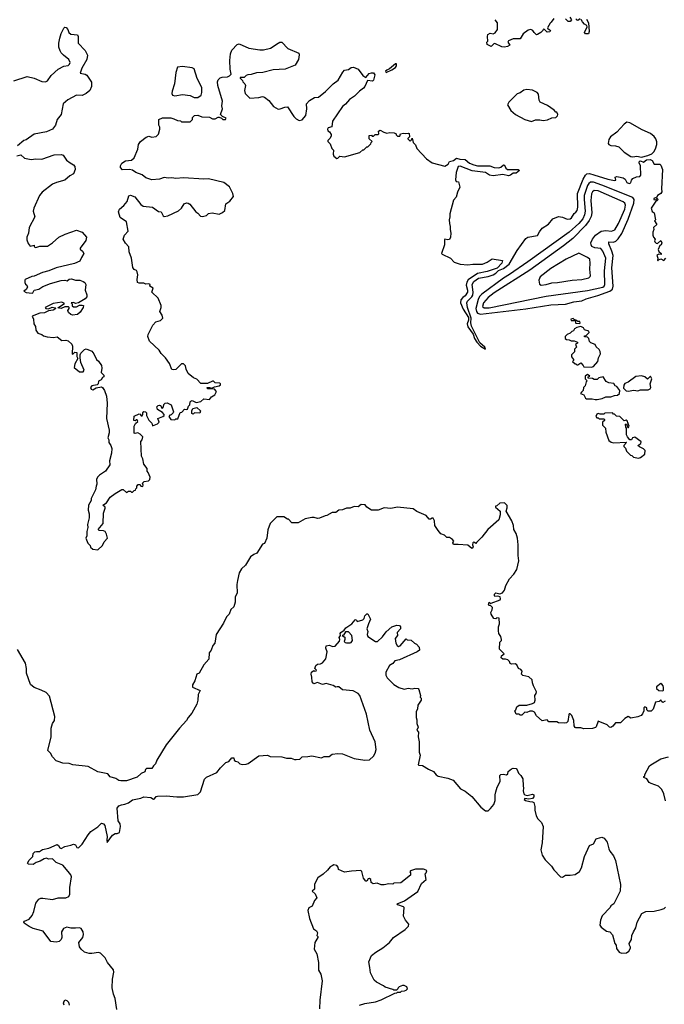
# Model space of a CAD drawing. Extents: x 1980017 to 2252640, y 74400 to 266395.
# Tile 151 of 256: x 2069476 to 2076161, y 188793 to 198998. Entities that reach past the tile are written whole.
import ezdxf

# ---------------------------------------------------------------- set-up
doc = ezdxf.new("R2010")
doc.units = 0

msp = doc.modelspace()

# ---------------------------------------------------------------- linework, layer by layer
at = {"layer": '0CON20XD'}
for points in [[(2075015, 199010), (2074989, 198971), (2074977, 198963), (2074950, 198915), (2074952, 198902), (2074965, 198900), (2074980, 198885), (2074975, 198872), (2074945, 198870), (2074920, 198895), (2074905, 198900), (2074900, 198885), (2074880, 198865), (2074847, 198843), (2074835, 198842), (2074813, 198865), (2074796, 198886), (2074777, 198897), (2074749, 198891), (2074697, 198853), (2074665, 198800), (2074595, 198800), (2074545, 198780), (2074540, 198765), (2074560, 198735), (2074535, 198721), (2074505, 198714), (2074475, 198718), (2074405, 198750), (2074392, 198748), (2074365, 198720), (2074325, 198740), (2074320, 198765), (2074330, 198775), (2074328, 198825), (2074332, 198845), (2074355, 198858), (2074385, 198852), (2074407, 198863), (2074430, 198895), (2074430, 198965), (2074408, 198998)], [(2075180, 199025), (2075200, 198995), (2075185, 198980), (2075165, 198978), (2075135, 199008)], [(2075287, 199007), (2075265, 198990), (2075250, 198995), (2075252, 199008)], [(2075355, 199003), (2075376, 198965), (2075383, 198875), (2075375, 198850), (2075343, 198853), (2075332, 198865), (2075360, 198925), (2075358, 198938), (2075335, 198952), (2075312, 198975), (2075299, 198999)], [(2069415, 198363), (2069555, 198409), (2069625, 198393), (2069705, 198357), (2069745, 198354), (2069765, 198366), (2069802, 198419), (2069875, 198484), (2069935, 198518), (2069978, 198525), (2069992, 198538), (2070000, 198555), (2069987, 198585), (2069929, 198629), (2069907, 198655), (2069895, 198675), (2069882, 198715), (2069881, 198755), (2069892, 198805), (2069907, 198855), (2069935, 198912), (2069945, 198920), (2069958, 198918), (2069975, 198897), (2069987, 198865), (2070005, 198848), (2070075, 198841), (2070081, 198825), (2070082, 198755), (2070155, 198680), (2070178, 198632), (2070173, 198585), (2070122, 198495), (2070103, 198445), (2070155, 198434), (2070174, 198424), (2070220, 198350), (2070220, 198305), (2070204, 198265), (2070165, 198234), (2070125, 198214), (2070065, 198216), (2069977, 198167), (2069928, 198125), (2069905, 198015), (2069866, 197964), (2069846, 197905), (2069815, 197864), (2069755, 197836), (2069625, 197812), (2069545, 197754), (2069520, 197745), (2069455, 197691)], [(2070030, 195535), (2070048, 195552), (2070068, 195548), (2070068, 195508), (2070080, 195485), (2070048, 195432), (2070042, 195392), (2070098, 195348), (2070133, 195347), (2070146, 195365), (2070109, 195445), (2070102, 195495), (2070102, 195525), (2070109, 195541), (2070149, 195581), (2070165, 195588), (2070225, 195562), (2070246, 195536), (2070272, 195475), (2070295, 195460), (2070323, 195415), (2070327, 195385), (2070321, 195341), (2070350, 195315), (2070350, 195295), (2070335, 195290), (2070320, 195265), (2070295, 195250), (2070290, 195225), (2070280, 195215), (2070225, 195203), (2070210, 195185), (2070217, 195167), (2070235, 195162), (2070268, 195182), (2070325, 195192), (2070336, 195186), (2070357, 195155), (2070376, 195096), (2070382, 195025), (2070377, 194865), (2070403, 194745), (2070403, 194715), (2070389, 194665), (2070402, 194645), (2070402, 194615), (2070422, 194585), (2070433, 194555), (2070430, 194505), (2070408, 194425), (2070410, 194385), (2070365, 194320), (2070303, 194277), (2070285, 194260), (2070272, 194235), (2070278, 194185), (2070268, 194165), (2070262, 194125), (2070218, 194035), (2070218, 194015), (2070190, 193965), (2070188, 193915), (2070197, 193875), (2070197, 193835), (2070180, 193765), (2070182, 193735), (2070172, 193695), (2070172, 193648), (2070162, 193625), (2070182, 193572), (2070208, 193548), (2070212, 193532), (2070235, 193510), (2070287, 193503), (2070335, 193550), (2070352, 193585), (2070387, 193625), (2070376, 193665), (2070362, 193692), (2070345, 193700), (2070300, 193705), (2070290, 193715), (2070343, 193777), (2070346, 193884), (2070363, 193935), (2070362, 193945), (2070340, 193965), (2070378, 193992), (2070415, 194048), (2070465, 194088), (2070535, 194130), (2070548, 194128), (2070585, 194098), (2070605, 194110), (2070625, 194110), (2070635, 194100), (2070645, 194100), (2070665, 194120), (2070678, 194122), (2070680, 194135), (2070690, 194145), (2070690, 194165), (2070705, 194180), (2070725, 194180), (2070732, 194162), (2070755, 194160), (2070758, 194175), (2070750, 194195), (2070768, 194212), (2070812, 194218), (2070827, 194233), (2070828, 194255), (2070810, 194305), (2070798, 194318), (2070797, 194347), (2070765, 194390), (2070753, 194445), (2070740, 194475), (2070732, 194625), (2070748, 194645), (2070752, 194675), (2070724, 194704), (2070703, 194717), (2070675, 194710), (2070664, 194714), (2070664, 194786), (2070677, 194813), (2070700, 194835), (2070695, 194850), (2070685, 194850), (2070675, 194840), (2070660, 194845), (2070665, 194890), (2070715, 194912), (2070725, 194910), (2070735, 194892), (2070745, 194892), (2070752, 194905), (2070752, 194925), (2070765, 194936), (2070782, 194935), (2070790, 194925), (2070791, 194895), (2070816, 194846), (2070847, 194817), (2070855, 194790), (2070905, 194808), (2070923, 194825), (2070910, 194865), (2070962, 194885), (2070973, 194895), (2070973, 194905), (2070956, 194926), (2070905, 194957), (2070899, 194985), (2070911, 194999), (2070925, 195004), (2070938, 194998), (2070955, 194970), (2070967, 194985), (2070971, 195009), (2070986, 195024), (2071005, 195028), (2071046, 195006), (2071070, 194935), (2071068, 194922), (2071047, 194903), (2071032, 194898), (2071023, 194887), (2071043, 194853), (2071085, 194850), (2071095, 194860), (2071115, 194860), (2071142, 194928), (2071158, 194932), (2071185, 194962), (2071205, 194958), (2071218, 194962), (2071228, 194992), (2071240, 195005), (2071243, 195037), (2071250, 195045), (2071265, 195050), (2071305, 195030), (2071355, 195042), (2071385, 195067), (2071445, 195062), (2071465, 195088), (2071499, 195111), (2071516, 195146), (2071498, 195168), (2071425, 195173), (2071420, 195185), (2071443, 195187), (2071465, 195180), (2071495, 195192), (2071546, 195205), (2071557, 195215), (2071558, 195225), (2071551, 195231), (2071505, 195234), (2071485, 195252), (2071475, 195253), (2071424, 195226), (2071355, 195229), (2071315, 195272), (2071280, 195285), (2071225, 195332), (2071202, 195375), (2071195, 195410), (2071175, 195430), (2071155, 195430), (2071097, 195373), (2071075, 195368), (2071055, 195372), (2071030, 195435), (2070988, 195495), (2070945, 195538), (2070922, 195572), (2070821, 195665), (2070804, 195715), (2070807, 195735), (2070857, 195833), (2070889, 195865), (2070935, 195880), (2070960, 195905), (2070953, 195935), (2070930, 195975), (2070943, 196015), (2070943, 196035), (2070911, 196111), (2070847, 196175), (2070860, 196215), (2070826, 196235), (2070829, 196255), (2070815, 196262), (2070785, 196257), (2070765, 196266), (2070716, 196266), (2070699, 196275), (2070693, 196305), (2070703, 196355), (2070694, 196385), (2070688, 196398), (2070665, 196410), (2070651, 196431), (2070637, 196525), (2070612, 196592), (2070609, 196645), (2070572, 196682), (2070550, 196725), (2070562, 196765), (2070602, 196805), (2070584, 196904), (2070517, 196947), (2070500, 197005), (2070510, 197035), (2070558, 197072), (2070590, 197115), (2070608, 197172), (2070625, 197179), (2070672, 197162), (2070733, 197083), (2070757, 197067), (2070855, 197054), (2070915, 197010), (2070945, 197007), (2070964, 196964), (2070975, 196959), (2071012, 196965), (2071124, 197016), (2071153, 197045), (2071182, 197088), (2071205, 197100), (2071225, 197096), (2071240, 197085), (2071302, 197005), (2071325, 196992), (2071351, 196961), (2071371, 196959), (2071415, 196968), (2071435, 196988), (2071474, 196996), (2071546, 196984), (2071581, 196999), (2071605, 197022), (2071615, 197090), (2071655, 197117), (2071692, 197165), (2071688, 197195), (2071652, 197265), (2071595, 197309), (2071435, 197349), (2071385, 197344), (2071175, 197358), (2071095, 197351), (2071055, 197360), (2071015, 197356), (2070976, 197364), (2070925, 197344), (2070845, 197337), (2070785, 197358), (2070745, 197389), (2070680, 197415), (2070645, 197437), (2070615, 197447), (2070543, 197443), (2070522, 197465), (2070522, 197485), (2070535, 197510), (2070575, 197537), (2070635, 197542), (2070662, 197565), (2070700, 197655), (2070710, 197705), (2070728, 197735), (2070789, 197781), (2070815, 197792), (2070845, 197782), (2070892, 197788), (2070915, 197810), (2070928, 197865), (2070928, 197885), (2070918, 197905), (2070920, 197965), (2070958, 197982), (2071045, 197980), (2071075, 197972), (2071113, 197953), (2071145, 197950), (2071155, 197940), (2071245, 197940), (2071268, 197962), (2071270, 197985), (2071290, 198005), (2071325, 198010), (2071365, 197990), (2071445, 197988), (2071475, 197970), (2071505, 197970), (2071535, 197988), (2071545, 197988), (2071569, 197979), (2071584, 197964), (2071610, 197965), (2071618, 197978), (2071580, 197995), (2071560, 198015), (2071580, 198075), (2071572, 198105), (2071580, 198155), (2071530, 198315), (2071528, 198355), (2071536, 198374), (2071556, 198394), (2071575, 198403), (2071630, 198405), (2071653, 198417), (2071668, 198435), (2071659, 198485), (2071657, 198575), (2071663, 198645), (2071677, 198683), (2071730, 198740), (2071752, 198748), (2071853, 198703), (2071965, 198685), (2072005, 198687), (2072076, 198704), (2072156, 198755), (2072175, 198764), (2072195, 198764), (2072258, 198698), (2072370, 198650), (2072376, 198635), (2072369, 198585), (2072332, 198528), (2072230, 198485), (2072105, 198479), (2071998, 198452), (2071932, 198448), (2071875, 198430), (2071843, 198427), (2071825, 198420), (2071805, 198400), (2071762, 198398), (2071762, 198392), (2071788, 198368), (2071790, 198355), (2071810, 198335), (2071817, 198317), (2071808, 198265), (2071814, 198234), (2071864, 198184), (2071955, 198191), (2071995, 198201), (2072015, 198196), (2072061, 198161), (2072109, 198099), (2072155, 198071), (2072177, 198073), (2072225, 198093), (2072254, 198094), (2072320, 197995), (2072345, 197971), (2072376, 197954), (2072405, 197959), (2072444, 198005), (2072455, 198075), (2072452, 198125), (2072480, 198160), (2072535, 198191), (2072575, 198194), (2072646, 198254), (2072726, 198334), (2072778, 198372), (2072826, 198454), (2072846, 198474), (2072885, 198482), (2072915, 198503), (2072938, 198505), (2072987, 198485), (2073035, 198420), (2073065, 198400), (2073099, 198441), (2073125, 198449), (2073145, 198448), (2073158, 198425), (2073145, 198370), (2073135, 198362), (2073082, 198368), (2073057, 198305), (2073043, 198287), (2073001, 198259), (2072948, 198205), (2072895, 198172), (2072855, 198122), (2072825, 198098), (2072720, 197945), (2072714, 197886), (2072675, 197877), (2072668, 197865), (2072672, 197845), (2072688, 197835)], [(2071325, 198192), (2071357, 198215), (2071366, 198245), (2071364, 198294), (2071318, 198388), (2071285, 198488), (2071265, 198500), (2071165, 198514), (2071114, 198506), (2071095, 198450), (2071082, 198335), (2071057, 198257), (2071053, 198233), (2071060, 198215), (2071085, 198208), (2071165, 198222), (2071245, 198212), (2071285, 198192), (2071325, 198192)], [(2073275, 198452), (2073335, 198478), (2073375, 198504), (2073385, 198520), (2073385, 198540), (2073375, 198542), (2073310, 198490), (2073282, 198475), (2073270, 198465), (2073275, 198452)], [(2074785, 197944), (2074825, 197959), (2074871, 197961), (2074905, 197953), (2074950, 197960), (2074995, 197982), (2075036, 197984), (2075055, 198003), (2075058, 198015), (2075045, 198040), (2075035, 198040), (2075019, 198059), (2074950, 198110), (2074874, 198144), (2074862, 198165), (2074856, 198226), (2074842, 198242), (2074795, 198267), (2074735, 198274), (2074705, 198267), (2074665, 198240), (2074635, 198229), (2074549, 198145), (2074536, 198115), (2074568, 198058), (2074618, 198015), (2074715, 197963), (2074785, 197944)], [(2075925, 197574), (2075991, 197589), (2076031, 197609), (2076052, 197628), (2076070, 197660), (2076082, 197705), (2076082, 197732), (2076073, 197763), (2076057, 197787), (2076019, 197819), (2075933, 197855), (2075805, 197930), (2075773, 197935), (2075745, 197916), (2075667, 197833), (2075602, 197785), (2075587, 197755), (2075578, 197715), (2075584, 197705), (2075607, 197695), (2075655, 197692), (2075690, 197680), (2075745, 197626), (2075815, 197580), (2075835, 197576), (2075875, 197584), (2075925, 197574)], [(2072688, 197835), (2072707, 197807), (2072708, 197795), (2072695, 197770), (2072673, 197747), (2072672, 197735), (2072695, 197710), (2072713, 197663), (2072730, 197645), (2072726, 197605), (2072733, 197583), (2072765, 197559), (2072777, 197563), (2072795, 197582), (2072845, 197577), (2073005, 197620), (2073035, 197650), (2073045, 197650), (2073075, 197680), (2073088, 197682), (2073118, 197712), (2073120, 197725), (2073130, 197735), (2073100, 197765), (2073102, 197798), (2073125, 197800), (2073132, 197792), (2073145, 197790), (2073163, 197807), (2073195, 197808), (2073202, 197815), (2073198, 197842), (2073215, 197852), (2073251, 197831), (2073285, 197822), (2073315, 197830), (2073360, 197825), (2073380, 197815), (2073380, 197805), (2073395, 197790), (2073418, 197792), (2073424, 197816), (2073455, 197823), (2073477, 197817), (2073505, 197822), (2073515, 197818), (2073520, 197785), (2073502, 197768), (2073502, 197762), (2073525, 197740), (2073538, 197752), (2073545, 197770), (2073558, 197725), (2073580, 197700), (2073595, 197663), (2073694, 197555), (2073755, 197516), (2073885, 197480), (2073918, 197502), (2073935, 197527), (2073975, 197540), (2074005, 197563), (2074042, 197552), (2074095, 197550), (2074142, 197512), (2074185, 197493), (2074225, 197484), (2074353, 197483), (2074397, 197467), (2074445, 197461), (2074465, 197468), (2074495, 197494), (2074505, 197492), (2074518, 197458), (2074535, 197447), (2074645, 197446), (2074661, 197435), (2074625, 197406), (2074595, 197409), (2074565, 197386), (2074545, 197380), (2074485, 197392), (2074385, 197380), (2074348, 197388), (2074305, 197413), (2074170, 197430), (2074045, 197479), (2074025, 197476), (2074002, 197415), (2073997, 197337), (2074002, 197322), (2074027, 197317), (2074039, 197261), (2074015, 197210), (2074002, 197158), (2073974, 197126), (2073937, 196985), (2073938, 196955), (2073930, 196925), (2073932, 196885), (2073942, 196855), (2073940, 196825), (2073948, 196785), (2073944, 196745), (2073935, 196720), (2073915, 196716), (2073885, 196722), (2073882, 196718), (2073881, 196665), (2073851, 196575), (2073857, 196567), (2073945, 196525), (2073982, 196485), (2074045, 196463), (2074125, 196458), (2074175, 196466), (2074275, 196465), (2074325, 196486), (2074375, 196518), (2074482, 196502), (2074475, 196475), (2074426, 196424), (2074325, 196387), (2074225, 196369), (2074127, 196303), (2074112, 196278), (2074107, 196245), (2074120, 196195), (2074119, 196175), (2074096, 196135), (2074072, 196118), (2074052, 196095), (2074046, 196065), (2074075, 195998), (2074131, 195911), (2074132, 195885), (2074118, 195845), (2074122, 195815), (2074180, 195740), (2074194, 195695), (2074216, 195655), (2074255, 195616), (2074308, 195582), (2074300, 195605), (2074249, 195649), (2074161, 195821), (2074154, 195855), (2074157, 195903), (2074120, 196015), (2074114, 196065), (2074120, 196080), (2074166, 196125), (2074175, 196143), (2074179, 196175), (2074168, 196255), (2074187, 196285), (2074235, 196318), (2074333, 196337), (2074385, 196355), (2074415, 196370), (2074441, 196399), (2074495, 196418), (2074553, 196465), (2074636, 196605), (2074725, 196730), (2074745, 196744), (2074845, 196762), (2074865, 196801), (2074895, 196837), (2074960, 196880), (2075005, 196935), (2075065, 196957), (2075105, 196953), (2075155, 196932), (2075185, 196935), (2075200, 196945), (2075225, 196991), (2075245, 197002), (2075259, 197021), (2075265, 197055), (2075262, 197195), (2075318, 197345), (2075343, 197387), (2075358, 197402), (2075385, 197404), (2075431, 197391), (2075576, 197344), (2075645, 197330), (2075658, 197335), (2075650, 197365), (2075667, 197373), (2075685, 197371), (2075735, 197358), (2075756, 197346), (2075771, 197311), (2075798, 197302), (2075813, 197307), (2075820, 197335), (2075835, 197352), (2075871, 197369), (2075906, 197374), (2075917, 197385), (2075913, 197485), (2075899, 197515), (2075905, 197531), (2075915, 197534), (2075945, 197522), (2075976, 197544), (2076015, 197549), (2076035, 197538), (2076055, 197502), (2076115, 197499), (2076125, 197491), (2076141, 197445), (2076133, 197245), (2076137, 197213), (2076125, 197196), (2076090, 197175), (2076082, 197158), (2076052, 197145), (2076053, 197133), (2076075, 197130), (2076085, 197150), (2076097, 197133), (2076085, 197120), (2076072, 197118), (2076024, 197045), (2076035, 197010), (2076057, 196997), (2076070, 196925), (2076060, 196915), (2076082, 196875), (2076050, 196845), (2076052, 196825), (2076042, 196795), (2076043, 196765), (2076048, 196745), (2076066, 196725), (2076060, 196705), (2076063, 196695), (2076075, 196682), (2076092, 196678), (2076125, 196708), (2076136, 196685), (2076128, 196665), (2076113, 196657), (2076098, 196615), (2076104, 196594), (2076128, 196575), (2076128, 196565), (2076105, 196567), (2076084, 196556), (2076093, 196525), (2076090, 196505), (2076095, 196500), (2076100, 196510), (2076125, 196518), (2076155, 196502), (2076176, 196525)], [(2069445, 197588), (2069487, 197597), (2069525, 197563), (2069595, 197549), (2069645, 197556), (2069706, 197554), (2069835, 197596), (2069905, 197601), (2069927, 197595), (2069962, 197542), (2070001, 197515), (2070033, 197495), (2070049, 197475), (2070053, 197445), (2070035, 197402), (2069995, 197379), (2069945, 197336), (2069858, 197312), (2069815, 197292), (2069710, 197210), (2069681, 197175), (2069624, 197045), (2069616, 197015), (2069633, 196955), (2069574, 196845), (2069566, 196785), (2069550, 196745), (2069550, 196715), (2069565, 196678), (2069585, 196652), (2069625, 196660), (2069628, 196645), (2069645, 196637), (2069685, 196650), (2069765, 196650), (2069815, 196684), (2069882, 196745), (2069948, 196775), (2070066, 196816), (2070123, 196795), (2070168, 196745), (2070162, 196708), (2070105, 196630), (2070105, 196620), (2070129, 196599), (2070142, 196575), (2070117, 196535), (2070100, 196495), (2070045, 196471), (2069856, 196426), (2069778, 196395), (2069712, 196378), (2069625, 196339), (2069603, 196337), (2069532, 196305), (2069531, 196299), (2069528, 196275), (2069537, 196257), (2069552, 196245), (2069558, 196225), (2069545, 196200), (2069520, 196185), (2069545, 196172), (2069605, 196162), (2069613, 196167), (2069626, 196194), (2069676, 196204), (2069716, 196234), (2069795, 196264), (2069905, 196296), (2069945, 196299), (2069968, 196292), (2069991, 196309), (2070015, 196311), (2070055, 196299), (2070099, 196299), (2070135, 196284), (2070153, 196273), (2070161, 196255), (2070154, 196195), (2070174, 196145), (2070172, 196125), (2070156, 196104), (2070085, 196063), (2070055, 196058), (2070035, 196066), (2070010, 196065), (2070022, 196052), (2070022, 196032), (2070033, 196023), (2070065, 196023), (2070095, 196039), (2070125, 196041), (2070138, 196035), (2070136, 196015), (2070103, 195967), (2070075, 195944), (2070025, 195934), (2070005, 195943), (2069982, 195965), (2069974, 195984), (2069990, 196005), (2069990, 196015), (2069982, 196022), (2069945, 196022), (2069905, 196006), (2069872, 196012), (2069940, 196055), (2069915, 196069), (2069825, 196056), (2069740, 196015), (2069746, 196006), (2069775, 196001), (2069812, 196018), (2069843, 196013), (2069850, 196005), (2069825, 195989), (2069775, 195982), (2069735, 195961), (2069685, 195958), (2069607, 195925), (2069620, 195895), (2069624, 195845), (2069639, 195819), (2069645, 195780), (2069665, 195748), (2069707, 195737), (2069723, 195723), (2069762, 195712), (2069826, 195704), (2069865, 195710), (2069913, 195673), (2069955, 195678), (2069978, 195668), (2070017, 195635), (2070024, 195614), (2070020, 195535), (2070025, 195530), (2070030, 195535)], [(2074255, 195945), (2074725, 196000), (2074985, 196044), (2075135, 196050), (2075223, 196073), (2075305, 196083), (2075352, 196105), (2075472, 196138), (2075596, 196184), (2075624, 196205), (2075631, 196235), (2075618, 196425), (2075629, 196555), (2075618, 196598), (2075584, 196675), (2075584, 196695), (2075635, 196693), (2075659, 196701), (2075683, 196727), (2075719, 196781), (2075785, 196931), (2075845, 197095), (2075850, 197135), (2075835, 197154), (2075514, 197284), (2075425, 197315), (2075395, 197315), (2075378, 197302), (2075365, 197281), (2075331, 197175), (2075329, 197135), (2075341, 197015), (2075335, 196975), (2075315, 196935), (2075274, 196886), (2075175, 196797), (2074745, 196488), (2074555, 196356), (2074492, 196318), (2074267, 196153), (2074245, 196128), (2074232, 196098), (2074208, 196005), (2074212, 195975), (2074223, 195955), (2074255, 195945)], [(2074292, 196012), (2074345, 196013), (2074935, 196131), (2075365, 196190), (2075524, 196225), (2075537, 196235), (2075545, 196255), (2075542, 196395), (2075556, 196525), (2075525, 196600), (2075503, 196627), (2075442, 196632), (2075409, 196649), (2075401, 196665), (2075400, 196685), (2075417, 196725), (2075447, 196765), (2075505, 196807), (2075553, 196813), (2075615, 196805), (2075649, 196821), (2075685, 196885), (2075750, 197035), (2075760, 197075), (2075753, 197095), (2075735, 197109), (2075475, 197224), (2075432, 197228), (2075415, 197215), (2075406, 197194), (2075398, 197125), (2075409, 196995), (2075401, 196959), (2075383, 196917), (2075344, 196866), (2075211, 196729), (2075116, 196654), (2074765, 196402), (2074395, 196166), (2074335, 196120), (2074285, 196065), (2074275, 196025), (2074292, 196012)], [(2074885, 196247), (2074935, 196255), (2074995, 196272), (2075055, 196274), (2075205, 196297), (2075306, 196304), (2075378, 196322), (2075393, 196335), (2075395, 196345), (2075387, 196413), (2075392, 196475), (2075388, 196515), (2075365, 196534), (2075275, 196578), (2075144, 196516), (2074985, 196419), (2074875, 196332), (2074861, 196299), (2074868, 196258), (2074885, 196247)], [(2075285, 195850), (2075290, 195855), (2075285, 195870), (2075265, 195870), (2075255, 195880), (2075240, 195880), (2075238, 195888), (2075225, 195890), (2075215, 195900), (2075190, 195895), (2075195, 195880), (2075240, 195880), (2075240, 195855), (2075245, 195852), (2075285, 195850)], [(2075405, 195398), (2075425, 195403), (2075470, 195455), (2075478, 195495), (2075500, 195535), (2075495, 195560), (2075485, 195580), (2075456, 195606), (2075443, 195633), (2075399, 195649), (2075384, 195664), (2075377, 195695), (2075365, 195708), (2075332, 195712), (2075335, 195720), (2075348, 195722), (2075382, 195755), (2075379, 195769), (2075333, 195783), (2075323, 195803), (2075295, 195818), (2075255, 195808), (2075230, 195795), (2075218, 195772), (2075202, 195768), (2075185, 195750), (2075153, 195737), (2075132, 195715), (2075132, 195695), (2075145, 195682), (2075175, 195680), (2075195, 195670), (2075225, 195670), (2075260, 195655), (2075260, 195645), (2075240, 195635), (2075250, 195605), (2075230, 195585), (2075230, 195555), (2075200, 195525), (2075200, 195505), (2075220, 195475), (2075220, 195465), (2075210, 195455), (2075235, 195430), (2075245, 195430), (2075255, 195420), (2075265, 195420), (2075295, 195440), (2075320, 195415), (2075325, 195400), (2075405, 195398)], [(2075445, 195060), (2075465, 195063), (2075515, 195073), (2075555, 195090), (2075605, 195089), (2075645, 195103), (2075675, 195107), (2075698, 195125), (2075700, 195155), (2075668, 195198), (2075650, 195205), (2075636, 195226), (2075585, 195233), (2075557, 195247), (2075527, 195297), (2075483, 195287), (2075465, 195270), (2075435, 195270), (2075415, 195280), (2075372, 195282), (2075372, 195298), (2075390, 195305), (2075365, 195320), (2075340, 195305), (2075340, 195275), (2075360, 195255), (2075350, 195245), (2075340, 195205), (2075323, 195187), (2075320, 195155), (2075301, 195139), (2075293, 195123), (2075325, 195110), (2075342, 195075), (2075355, 195068), (2075413, 195067), (2075445, 195060)], [(2075785, 195148), (2075845, 195158), (2075885, 195152), (2075915, 195162), (2075995, 195162), (2076015, 195171), (2076022, 195185), (2076016, 195225), (2076031, 195275), (2076017, 195305), (2075985, 195272), (2075960, 195295), (2075925, 195307), (2075865, 195300), (2075785, 195242), (2075751, 195229), (2075741, 195209), (2075738, 195178), (2075765, 195152), (2075785, 195148)], [(2071275, 194910), (2071260, 194915), (2071260, 194945), (2071273, 194967), (2071315, 194978), (2071350, 194945), (2071345, 194920), (2071288, 194922), (2071275, 194910)], [(2075895, 194452), (2075915, 194460), (2075960, 194495), (2075962, 194532), (2075945, 194552), (2075902, 194572), (2075888, 194585), (2075916, 194604), (2075922, 194622), (2075918, 194628), (2075855, 194670), (2075830, 194665), (2075820, 194645), (2075803, 194643), (2075778, 194675), (2075768, 194695), (2075770, 194765), (2075762, 194775), (2075760, 194805), (2075768, 194808), (2075782, 194772), (2075788, 194772), (2075797, 194785), (2075775, 194840), (2075765, 194848), (2075745, 194840), (2075700, 194885), (2075665, 194890), (2075645, 194910), (2075635, 194910), (2075622, 194922), (2075545, 194920), (2075535, 194910), (2075495, 194910), (2075475, 194918), (2075461, 194909), (2075452, 194885), (2075462, 194872), (2075475, 194870), (2075485, 194860), (2075535, 194860), (2075540, 194855), (2075540, 194845), (2075520, 194825), (2075520, 194795), (2075550, 194765), (2075553, 194723), (2075587, 194637), (2075609, 194619), (2075636, 194614), (2075765, 194620), (2075770, 194615), (2075740, 194585), (2075740, 194575), (2075758, 194558), (2075770, 194525), (2075810, 194485), (2075825, 194480), (2075840, 194465), (2075895, 194452)], [(2076170, 191935), (2076145, 191920), (2076132, 191932), (2076125, 191950), (2076109, 191931), (2076070, 191925), (2076047, 191853), (2076025, 191832), (2075995, 191830), (2075980, 191845), (2075978, 191865), (2075960, 191875), (2075950, 191865), (2075948, 191835), (2075936, 191804), (2075922, 191788), (2075888, 191772), (2075815, 191760), (2075785, 191776), (2075750, 191755), (2075705, 191712), (2075655, 191712), (2075628, 191675), (2075605, 191662), (2075592, 191665), (2075568, 191688), (2075475, 191728), (2075455, 191670), (2075448, 191662), (2075415, 191650), (2075325, 191648), (2075295, 191658), (2075245, 191658), (2075235, 191661), (2075225, 191680), (2075222, 191735), (2075201, 191785), (2075185, 191804), (2075175, 191803), (2075170, 191795), (2075160, 191725), (2075148, 191712), (2075125, 191706), (2075065, 191710), (2075045, 191720), (2074965, 191720), (2074945, 191740), (2074895, 191732), (2074835, 191782), (2074815, 191820), (2074795, 191830), (2074765, 191830), (2074735, 191818), (2074715, 191820), (2074685, 191790), (2074665, 191790), (2074655, 191800), (2074625, 191800), (2074610, 191835), (2074620, 191845), (2074631, 191875), (2074655, 191894), (2074736, 191894), (2074795, 191910), (2074815, 191922), (2074822, 191945), (2074817, 191993), (2074833, 192015), (2074837, 192033), (2074805, 192095), (2074793, 192125), (2074791, 192155), (2074755, 192188), (2074695, 192200), (2074680, 192215), (2074687, 192247), (2074672, 192262), (2074648, 192275), (2074633, 192313), (2074613, 192323), (2074575, 192318), (2074562, 192325), (2074557, 192347), (2074540, 192365), (2074515, 192372), (2074485, 192371), (2074470, 192385), (2074474, 192406), (2074500, 192425), (2074453, 192475), (2074454, 192546), (2074472, 192565), (2074472, 192575), (2074464, 192605), (2074446, 192635), (2074442, 192665), (2074442, 192705), (2074452, 192735), (2074450, 192795), (2074425, 192800), (2074415, 192790), (2074392, 192792), (2074364, 192835), (2074363, 192855), (2074377, 192883), (2074378, 192905), (2074358, 192928), (2074345, 192928), (2074338, 192935), (2074345, 192960), (2074355, 192950), (2074365, 192950), (2074458, 192985), (2074462, 192995), (2074460, 193015), (2074435, 193022), (2074405, 193020), (2074399, 193029), (2074400, 193045), (2074415, 193058), (2074455, 193046), (2074482, 193058), (2074503, 193085), (2074516, 193135), (2074555, 193203), (2074600, 193250), (2074632, 193298), (2074651, 193389), (2074644, 193445), (2074644, 193554), (2074637, 193625), (2074625, 193672), (2074601, 193715), (2074596, 193756), (2074580, 193805), (2074520, 193905), (2074532, 193938), (2074532, 193962), (2074505, 193990), (2074455, 193988), (2074425, 193960), (2074410, 193955), (2074410, 193945), (2074460, 193905), (2074460, 193865), (2074444, 193816), (2074332, 193715), (2074270, 193635), (2074215, 193578), (2074205, 193570), (2074185, 193583), (2074175, 193577), (2074172, 193555), (2074178, 193535), (2074175, 193523), (2074165, 193519), (2074125, 193552), (2074025, 193560), (2073975, 193558), (2073968, 193575), (2073977, 193595), (2073965, 193610), (2073932, 193632), (2073905, 193632), (2073882, 193655), (2073845, 193670), (2073815, 193704), (2073780, 193755), (2073778, 193805), (2073765, 193830), (2073755, 193832), (2073737, 193823), (2073723, 193823), (2073690, 193860), (2073595, 193901), (2073555, 193930), (2073395, 193944), (2073325, 193932), (2073255, 193939), (2073195, 193916), (2073125, 193913), (2073076, 193946), (2073060, 193970), (2073017, 193973), (2072985, 193948), (2072945, 193951), (2072903, 193937), (2072865, 193937), (2072825, 193918), (2072785, 193914), (2072755, 193892), (2072715, 193891), (2072662, 193858), (2072643, 193857), (2072585, 193830), (2072565, 193828), (2072529, 193839), (2072505, 193840), (2072436, 193824), (2072365, 193783), (2072300, 193785), (2072265, 193820), (2072255, 193820), (2072217, 193847), (2072143, 193847), (2072073, 193777), (2072048, 193712), (2072038, 193625), (2072015, 193570), (2071995, 193562), (2071935, 193468), (2071905, 193455), (2071870, 193430), (2071818, 193345), (2071776, 193305), (2071752, 193265), (2071736, 193184), (2071729, 193145), (2071730, 193055), (2071710, 193015), (2071710, 192960), (2071696, 192914), (2071666, 192884), (2071647, 192835), (2071620, 192810), (2071591, 192745), (2071514, 192625), (2071499, 192535), (2071479, 192511), (2071463, 192465), (2071440, 192435), (2071438, 192372), (2071385, 192312), (2071338, 192225), (2071312, 192215), (2071292, 192145), (2071268, 192105), (2071270, 192080), (2071347, 192045), (2071327, 192003), (2071323, 191945), (2071313, 191905), (2071261, 191809), (2071223, 191765), (2071207, 191735), (2071134, 191656), (2070995, 191482), (2070897, 191325), (2070886, 191285), (2070864, 191266), (2070845, 191237), (2070792, 191238), (2070782, 191228), (2070775, 191204), (2070735, 191186), (2070695, 191148), (2070585, 191110), (2070525, 191108), (2070505, 191112), (2070472, 191132), (2070415, 191150), (2070392, 191182), (2070285, 191203), (2070185, 191259), (2070026, 191276), (2069988, 191288), (2069924, 191294), (2069875, 191308), (2069855, 191318), (2069815, 191358), (2069797, 191395), (2069769, 191425), (2069804, 191565), (2069804, 191656), (2069818, 191702), (2069838, 191735), (2069840, 191775), (2069787, 191987), (2069750, 192025), (2069700, 192050), (2069625, 192076), (2069588, 192108), (2069548, 192225), (2069547, 192275), (2069535, 192330), (2069455, 192470)], [(2069615, 190241), (2069566, 190244), (2069557, 190255), (2069574, 190286), (2069612, 190325), (2069616, 190355), (2069635, 190372), (2069652, 190378), (2069683, 190377), (2069713, 190397), (2069777, 190413), (2069865, 190448), (2069880, 190440), (2069894, 190414), (2069905, 190407), (2069945, 190430), (2070005, 190441), (2070035, 190453), (2070055, 190446), (2070070, 190420), (2070085, 190416), (2070125, 190454), (2070185, 190549), (2070215, 190584), (2070285, 190633), (2070325, 190671), (2070345, 190665), (2070358, 190645), (2070383, 190533), (2070380, 190495), (2070385, 190470), (2070440, 190545), (2070465, 190562), (2070487, 190563), (2070510, 190575), (2070522, 190635), (2070517, 190665), (2070499, 190695), (2070488, 190825), (2070505, 190850), (2070531, 190861), (2070565, 190866), (2070605, 190882), (2070645, 190911), (2070731, 190929), (2070765, 190944), (2070835, 190938), (2070865, 190921), (2070875, 190922), (2070893, 190947), (2070905, 190952), (2070995, 190955), (2071105, 190943), (2071175, 190944), (2071322, 190968), (2071350, 190995), (2071392, 191125), (2071414, 191146), (2071522, 191195), (2071558, 191245), (2071615, 191298), (2071645, 191308), (2071675, 191349), (2071698, 191348), (2071702, 191325), (2071715, 191312), (2071740, 191305), (2071760, 191285), (2071785, 191279), (2071825, 191282), (2071845, 191290), (2071955, 191367), (2072045, 191376), (2072075, 191363), (2072195, 191359), (2072243, 191343), (2072293, 191343), (2072325, 191329), (2072345, 191330), (2072380, 191335), (2072405, 191359), (2072465, 191360), (2072505, 191369), (2072605, 191347), (2072635, 191363), (2072687, 191363), (2072715, 191386), (2072775, 191394), (2072825, 191390), (2072945, 191340), (2073055, 191324), (2073105, 191327), (2073145, 191364), (2073163, 191395), (2073174, 191435), (2073162, 191515), (2073108, 191635), (2073071, 191801), (2073004, 191995), (2072985, 192015), (2072935, 192043), (2072825, 192053), (2072785, 192082), (2072768, 192082), (2072755, 192079), (2072726, 192096), (2072655, 192119), (2072615, 192108), (2072565, 192130), (2072525, 192116), (2072509, 192135), (2072506, 192185), (2072498, 192215), (2072502, 192235), (2072525, 192253), (2072535, 192247), (2072550, 192250), (2072553, 192255), (2072537, 192275), (2072546, 192305), (2072563, 192317), (2072595, 192321), (2072617, 192333), (2072650, 192375), (2072664, 192445), (2072650, 192485), (2072655, 192509), (2072684, 192514), (2072725, 192502), (2072748, 192505), (2072794, 192556), (2072797, 192575), (2072790, 192595), (2072802, 192615), (2072800, 192635), (2072805, 192648), (2072840, 192670), (2072858, 192695), (2072922, 192738), (2072955, 192778), (2072965, 192780), (2072975, 192762), (2073033, 192777), (2073047, 192793), (2073055, 192820), (2073075, 192840), (2073085, 192840), (2073114, 192784), (2073092, 192738), (2073076, 192685), (2073086, 192656), (2073080, 192625), (2073087, 192605), (2073165, 192554), (2073187, 192555), (2073238, 192602), (2073278, 192652), (2073335, 192704), (2073388, 192722), (2073415, 192720), (2073424, 192704), (2073424, 192685), (2073392, 192648), (2073394, 192615), (2073371, 192585), (2073377, 192535), (2073391, 192511), (2073405, 192502), (2073421, 192509), (2073485, 192580), (2073495, 192570), (2073535, 192568), (2073570, 192535), (2073590, 192525), (2073618, 192495), (2073622, 192465), (2073598, 192445), (2073415, 192362), (2073365, 192353), (2073346, 192324), (2073311, 192305), (2073274, 192234), (2073274, 192204), (2073287, 192177), (2073355, 192108), (2073407, 192075), (2073465, 192061), (2073505, 192070), (2073545, 192062), (2073575, 192070), (2073608, 192065), (2073617, 192055), (2073632, 191995), (2073630, 191975), (2073640, 191965), (2073640, 191945), (2073606, 191895), (2073603, 191855), (2073589, 191825), (2073588, 191765), (2073595, 191740), (2073594, 191705), (2073608, 191665), (2073594, 191635), (2073612, 191612), (2073608, 191565), (2073620, 191515), (2073619, 191405), (2073628, 191375), (2073610, 191275), (2073615, 191270), (2073655, 191268), (2073715, 191230), (2073767, 191207), (2073795, 191170), (2073816, 191156), (2073915, 191136), (2073972, 191115), (2074048, 191028), (2074095, 191002), (2074165, 190948), (2074257, 190837), (2074305, 190800), (2074335, 190800), (2074359, 190821), (2074392, 190865), (2074408, 190905), (2074407, 190963), (2074413, 190995), (2074428, 191045), (2074459, 191101), (2074457, 191165), (2074464, 191176), (2074490, 191180), (2074525, 191170), (2074537, 191183), (2074542, 191205), (2074575, 191233), (2074595, 191240), (2074625, 191236), (2074636, 191225), (2074648, 191188), (2074672, 191165), (2074695, 191130), (2074697, 191057), (2074702, 191035), (2074698, 191005), (2074703, 190975), (2074714, 190964), (2074738, 190958), (2074795, 190972), (2074807, 190965), (2074809, 190945), (2074795, 190926), (2074755, 190919), (2074715, 190927), (2074708, 190915), (2074720, 190905), (2074765, 190894), (2074795, 190893), (2074808, 190885), (2074817, 190845), (2074818, 190805), (2074833, 190745), (2074850, 190715), (2074886, 190676), (2074904, 190635), (2074894, 190466), (2074881, 190395), (2074895, 190340), (2074925, 190292), (2074992, 190225), (2075015, 190188), (2075084, 190114), (2075105, 190112), (2075135, 190133), (2075185, 190130), (2075235, 190138), (2075280, 190170), (2075302, 190208), (2075334, 190325), (2075385, 190440), (2075425, 190458), (2075453, 190507), (2075465, 190512), (2075513, 190527), (2075538, 190515), (2075569, 190475), (2075584, 190405), (2075595, 190382), (2075633, 190333), (2075656, 190285), (2075707, 190035), (2075702, 189965), (2075637, 189833), (2075607, 189813), (2075600, 189795), (2075515, 189710), (2075500, 189665), (2075494, 189615), (2075505, 189591), (2075560, 189550), (2075595, 189543), (2075623, 189513), (2075649, 189425), (2075661, 189405), (2075665, 189370), (2075694, 189334), (2075716, 189324), (2075770, 189325), (2075792, 189345), (2075810, 189375), (2075812, 189385), (2075800, 189405), (2075797, 189425), (2075820, 189465), (2075823, 189505), (2075840, 189545), (2075867, 189585), (2075880, 189645), (2075928, 189735), (2075970, 189755), (2076055, 189759), (2076130, 189775), (2076160, 189785), (2076175, 189800)], [(2072905, 192538), (2072915, 192542), (2072929, 192565), (2072921, 192615), (2072885, 192654), (2072856, 192654), (2072835, 192620), (2072820, 192615), (2072847, 192597), (2072849, 192575), (2072840, 192555), (2072852, 192542), (2072865, 192539), (2072905, 192538)], [(2076145, 192042), (2076152, 192048), (2076151, 192075), (2076148, 192095), (2076135, 192112), (2076125, 192118), (2076080, 192085), (2076080, 192065), (2076105, 192046), (2076145, 192042)], [(2076172, 190902), (2076157, 190975), (2076135, 191018), (2076100, 191055), (2076025, 191080), (2076005, 191093), (2075979, 191129), (2075950, 191145), (2075950, 191155), (2075958, 191162), (2075960, 191175), (2076009, 191265), (2076021, 191275), (2076125, 191336), (2076205, 191357)], [(2070485, 188740), (2070466, 188855), (2070448, 188898), (2070434, 188965), (2070438, 189055), (2070454, 189125), (2070450, 189150), (2070388, 189228), (2070364, 189274), (2070315, 189324), (2070295, 189330), (2070225, 189318), (2070198, 189318), (2070150, 189335), (2070114, 189364), (2070098, 189388), (2070088, 189435), (2070130, 189485), (2070139, 189515), (2070136, 189546), (2070115, 189580), (2070095, 189586), (2070054, 189584), (2070005, 189584), (2069965, 189594), (2069931, 189579), (2069911, 189545), (2069913, 189487), (2069908, 189465), (2069887, 189443), (2069855, 189438), (2069800, 189445), (2069721, 189551), (2069615, 189578), (2069575, 189598), (2069523, 189635), (2069520, 189645), (2069527, 189655), (2069573, 189675), (2069607, 189713), (2069624, 189755), (2069645, 189842), (2069676, 189884), (2069695, 189894), (2069715, 189894), (2069815, 189879), (2069875, 189898), (2069955, 189898), (2069985, 189910), (2069996, 189934), (2069998, 190005), (2070012, 190115), (2070006, 190136), (2069980, 190170), (2069923, 190235), (2069853, 190263), (2069815, 190302), (2069775, 190298), (2069755, 190308), (2069729, 190301), (2069690, 190275), (2069648, 190262), (2069615, 190241)], [(2073000, 188785), (2073055, 188802), (2073165, 188820), (2073225, 188840), (2073365, 188910), (2073387, 188913), (2073395, 188920), (2073425, 188920), (2073435, 188930), (2073467, 188933), (2073485, 188940), (2073497, 188953), (2073490, 188975), (2073465, 188988), (2073445, 188988), (2073410, 188975), (2073400, 188965), (2073398, 188952), (2073385, 188940), (2073355, 188940), (2073347, 188947), (2073265, 188970), (2073250, 188985), (2073175, 189023), (2073152, 189042), (2073115, 189120), (2073106, 189176), (2073098, 189235), (2073125, 189298), (2073168, 189335), (2073243, 189377), (2073312, 189435), (2073353, 189487), (2073475, 189570), (2073508, 189602), (2073512, 189625), (2073478, 189665), (2073458, 189705), (2073463, 189795), (2073457, 189805), (2073396, 189825), (2073391, 189835), (2073468, 189865), (2073606, 189964), (2073642, 190045), (2073690, 190085), (2073682, 190145), (2073692, 190155), (2073698, 190175), (2073690, 190185), (2073665, 190193), (2073580, 190195), (2073530, 190175), (2073522, 190165), (2073530, 190155), (2073528, 190132), (2073428, 190052), (2073355, 190048), (2073345, 190040), (2073305, 190042), (2073255, 190030), (2073225, 190032), (2073185, 190048), (2073143, 190043), (2073122, 190055), (2073117, 190085), (2073105, 190098), (2073090, 190095), (2073075, 190070), (2073065, 190070), (2073042, 190102), (2073025, 190168), (2073015, 190180), (2072918, 190172), (2072845, 190162), (2072782, 190192), (2072780, 190215), (2072765, 190232), (2072735, 190238), (2072715, 190230), (2072695, 190217), (2072668, 190182), (2072625, 190143), (2072569, 190105), (2072535, 190040), (2072532, 189988), (2072510, 189965), (2072539, 189939), (2072559, 189895), (2072535, 189869), (2072510, 189810), (2072475, 189793), (2072466, 189765), (2072483, 189683), (2072524, 189575), (2072554, 189554), (2072566, 189535), (2072558, 189505), (2072567, 189495), (2072567, 189485), (2072537, 189435), (2072530, 189365), (2072559, 189315), (2072574, 189225), (2072576, 189146), (2072600, 189105), (2072612, 189035), (2072589, 188835), (2072584, 188746)], [(2069939, 188785), (2069932, 188805), (2069933, 188817), (2069945, 188838), (2069965, 188833), (2069982, 188815), (2069988, 188785)]]:
    msp.add_lwpolyline(points, dxfattribs=at)

doc.saveas('drawing.dxf')
